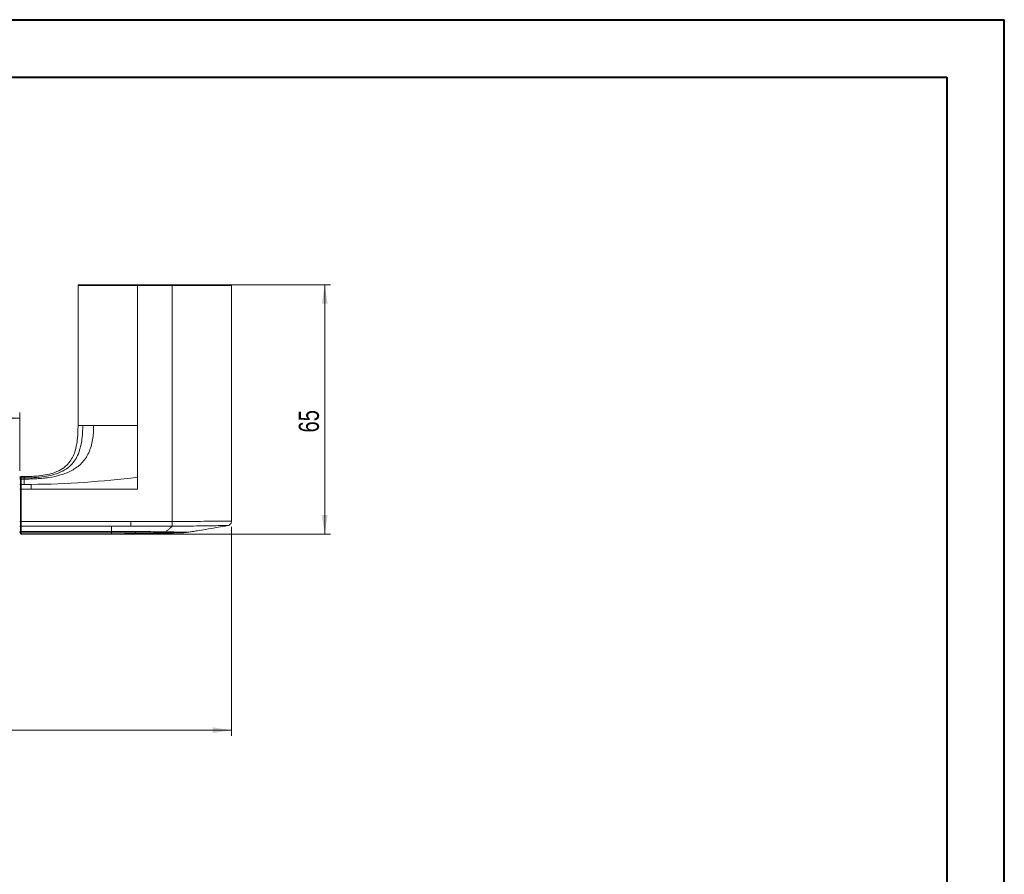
# Model space of a CAD drawing. Header units: millimetres. Extents: x 0 to 420, y 0 to 297.
# Tile 5 of 5: x 249 to 420, y 149 to 297. Entities that reach past the tile are written whole.
import ezdxf

# ---------------------------------------------------------------- set-up
doc = ezdxf.new("R2010")
doc.units = ezdxf.units.MM
doc.styles.add('SLDTEXTSTYLE0', font='TXT', dxfattribs={"width": 0.75})
doc.dimstyles.new('SLDDIMSTYLE0', dxfattribs={"dimtxt": 3.5, "dimasz": 3.302, "dimexe": 0, "dimexo": 0.0625, "dimgap": 0.875, "dimtad": 1, "dimdec": 6, "dimlfac": 1.5, "dimrnd": 1e-09, "dimzin": 12, "dimdsep": 46, "dimtxsty": 'SLDTEXTSTYLE0', "dimsah": 1, "dimcen": 0.09, "dimadec": 0, "dimazin": 3, "dimtfac": 1, "dimtofl": 0, "dimtmove": 0, "dimatfit": 3, "dimfxl": 0, "dimfrac": 2, "dimtolj": 1, "dimtzin": 12, "dimarcsym": 0})
doc.dimstyles.new('SLDDIMSTYLE2', dxfattribs={"dimtxt": 3.5, "dimasz": 3.302, "dimexe": 0, "dimexo": 0.0625, "dimgap": 0.875, "dimtad": 1, "dimlfac": 1.5, "dimrnd": 1e-09, "dimzin": 12, "dimdsep": 46, "dimtxsty": 'SLDTEXTSTYLE0', "dimsah": 1, "dimcen": 0.09, "dimadec": 0, "dimazin": 3, "dimtfac": 1, "dimtofl": 0, "dimtmove": 0, "dimatfit": 3, "dimfxl": 0, "dimfrac": 2, "dimtolj": 1, "dimtzin": 12, "dimarcsym": 0})

# ---------------------------------------------------------------- blocks, each defined once
blk = doc.blocks.new('_D_3')
at = {"color": 7, "linetype": 'Continuous', "lineweight": 0}
for p, q in [((276.49, 251.16), (303.02, 251.16)), ((302.02, 207.83), (302.02, 251.16)), ((265.95, 207.83), (303.02, 207.83))]:
    blk.add_line(p, q, dxfattribs=at)
for points in [[(302.02, 251.16), (301.51, 247.86), (302.53, 247.86)], [(302.02, 207.83), (302.53, 211.13), (301.51, 211.13)]]:
    blk.add_solid(points, dxfattribs=at)
at = {"color": 7, "linetype": 'Continuous', "lineweight": 0, "insert": (297.51, 225.48), "char_height": 3.5, "attachment_point": 1, "rotation": 90, "style": 'SLDTEXTSTYLE0'}
blk.add_mtext('65', dxfattribs=at)
blk = doc.blocks.new('_D_4')
at = {"color": 7, "linetype": 'Continuous', "lineweight": 0}
for p, q in [((95.96, 218.83), (95.96, 228.97)), ((249.02, 227.97), (95.96, 227.97)), ((249.02, 218.83), (249.02, 228.97))]:
    blk.add_line(p, q, dxfattribs=at)
for points in [[(95.96, 227.97), (99.26, 227.46), (99.26, 228.48)], [(249.02, 227.97), (245.72, 228.48), (245.72, 227.46)]]:
    blk.add_solid(points, dxfattribs=at)
at = {"color": 7, "linetype": 'Continuous', "lineweight": 0, "insert": (138.43, 232.48), "char_height": 3.5, "attachment_point": 1, "style": 'SLDTEXTSTYLE0'}
blk.add_mtext('229,60', dxfattribs=at)
blk = doc.blocks.new('_D_5')
at = {"color": 7, "linetype": 'Continuous', "lineweight": 0}
for p, q in [((59.16, 209.07), (59.16, 172.75)), ((285.82, 209.07), (285.82, 172.75)), ((285.82, 173.75), (59.16, 173.75))]:
    blk.add_line(p, q, dxfattribs=at)
for points in [[(59.16, 173.75), (62.46, 173.25), (62.46, 174.26)], [(285.82, 173.75), (282.52, 174.26), (282.52, 173.25)]]:
    blk.add_solid(points, dxfattribs=at)
at = {"color": 7, "linetype": 'Continuous', "lineweight": 0, "insert": (175.64, 178.27), "char_height": 3.5, "attachment_point": 1, "style": 'SLDTEXTSTYLE0'}
blk.add_mtext('600', dxfattribs=at)

msp = doc.modelspace()

# ---------------------------------------------------------------- linework, layer by layer
at = {"color": 7, "linetype": 'Continuous', "lineweight": 40}
for p, q in [((0.07884357, 297.21478016), (420.07884357, 297.21478016)), ((420.07884357, 0.21478016), (420.07884357, 297.21478016)), ((25.07884357, 287.21478016), (410.07884357, 287.21478016)), ((410.07884357, 287.21478016), (410.07884357, 10.21478016))]:
    msp.add_line(p, q, dxfattribs=at)
at = {"color": 7, "linetype": 'Continuous', "lineweight": 15}
for p, q in [((259.15647084, 226.68535211), (259.15647084, 251.03128627)), ((269.48981022, 251.03128627), (269.48981022, 251.1646196)), ((275.48980251, 251.1646196), (269.48981022, 251.1646196)), ((269.48981022, 251.03128627), (269.48981022, 226.68535211)), ((275.48980251, 251.03128627), (269.48981022, 251.03128627)), ((275.48980251, 251.1646196), (275.48980251, 251.03128627)), ((275.48980251, 210.01932221), (275.48980251, 251.03128627)), ((285.82314188, 251.03128627), (285.82314188, 210.0750004)), ((249.28980604, 217.83128577), (249.27027558, 217.82532779)), ((249.82882077, 217.83128577), (249.28980604, 217.83128577)), ((249.28980604, 217.60106283), (249.82313846, 217.60106283)), ((249.28980604, 217.39261049), (249.28980604, 217.60106283)), ((249.28980604, 217.39261049), (249.82313846, 217.39261049)), ((249.28980604, 216.47307722), (249.28980604, 217.39261049)), ((269.48981022, 215.64002283), (269.48981022, 217.70312337)), ((249.02313982, 215.64002283), (249.15647541, 215.64002283)), ((249.15647541, 215.64002283), (249.15647541, 210.0225508)), ((249.15647541, 215.64002283), (249.28980604, 215.64002283)), ((249.82313846, 216.47307722), (249.28980604, 216.47307722)), ((249.28980604, 215.64002283), (249.28980604, 216.47307722)), ((249.28980604, 215.64002283), (249.28980604, 210.0225508)), ((251.01847981, 215.64002283), (249.28980604, 215.64002283)), ((269.48981022, 215.64002283), (251.01847981, 215.64002283)), ((249.15647541, 210.0225508), (249.02313982, 210.0225508)), ((249.28980604, 210.0225508), (249.15647541, 210.0225508)), ((249.28980604, 210.0225508), (268.34144726, 210.0225508)), ((249.28980604, 209.18949393), (249.28980604, 210.0225508)), ((249.28980604, 209.18949393), (264.94746938, 209.18949393)), ((249.28980604, 208.26996314), (249.28980604, 209.18949393)), ((268.34144726, 209.18949393), (264.94746938, 209.18949393)), ((249.02313982, 207.83128786), (249.04267028, 207.83724336)), ((249.28980604, 208.26996314), (264.94748925, 208.26996314)), ((249.28980604, 208.0615108), (249.28980604, 208.26996314)), ((249.28980604, 208.0615108), (264.94751905, 208.0615108)), ((249.28980604, 207.83128786), (264.95035027, 207.83128786)), ((264.94740978, 208.06150583), (269.15647124, 208.0615555)), ((277.23058596, 208.06459037), (277.67180934, 208.09442746)), ((278.22653984, 208.15448908), (278.22560603, 208.15457352))]:
    msp.add_line(p, q, dxfattribs=at)
at = {"color": 8, "linetype": 'Continuous', "lineweight": 15}
for p, q in [((249.28980604, 217.60106283), (249.28980604, 217.83128577)), ((249.28980604, 207.83128786), (249.28980604, 208.0615108)), ((264.94740978, 208.06150583), (264.94745945, 207.85956033)), ((278.22653984, 208.15448908), (278.22560603, 208.15457352)), ((279.89361221, 208.41252752), (278.22653984, 208.15448908))]:
    msp.add_line(p, q, dxfattribs=at)
at = {"color": 7, "linetype": 'Continuous', "lineweight": 15, "flags": 128}
msp.add_lwpolyline([(269.15559704, 208.26961048), (267.05151334, 208.26990354), (264.94751905, 208.26992837)], dxfattribs=at)
at = {"color": 7, "linetype": 'Continuous', "lineweight": 15}
for centre, radius, start, end in [((259.28980736, 251.03128627), 0.13333333, 90, 179.9999995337), ((260.08972447, 251.03487244), 0.12980276, 91.676994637, 181.5831574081), ((285.68980736, 251.03128627), 0.13333333, 0.0000002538, 90)]:
    msp.add_arc(centre, radius, start, end, dxfattribs=at)
for points, knots in [([(259.15647402, 251.03128627), (259.15647402, 251.03128627), (259.16442564, 251.03128627), (259.20580706, 251.03128627), (259.23920258, 251.03128627), (259.34607803, 251.03128627), (259.41934054, 251.03128627), (259.63047807, 251.03128627), (259.76780435, 251.03128627), (259.95996994, 251.03128627)], [0, 0, 0, 0, 0.25, 0.25, 0.5, 0.5, 0.75, 0.75, 1, 1, 1, 1]), ([(260.08593034, 251.1646196), (259.89652932, 251.1646196), (259.7606, 251.1646196), (259.55134677, 251.1646196), (259.47853667, 251.1646196), (259.3722529, 251.1646196), (259.338982, 251.1646196), (259.29774449, 251.1646196), (259.28980735, 251.1646196), (259.28980736, 251.1646196)], [0, 0, 0, 0, 0.25, 0.25, 0.5, 0.5, 0.75, 0.75, 1, 1, 1, 1]), ([(259.95996991, 251.03128627), (260.11891839, 251.03128627), (260.3148488, 251.03128627), (260.67581973, 251.03128627), (260.80745584, 251.03128627), (261.09607746, 251.03128627), (261.25435372, 251.03128627), (261.75972537, 251.03128627), (262.1363415, 251.03128627), (262.75259954, 251.03128627), (262.96715116, 251.03128627), (263.40201143, 251.03128627), (263.62342996, 251.03128627), (264.29752603, 251.03128627), (264.76176769, 251.03128627), (265.70012845, 251.03128627), (266.17113438, 251.03128627), (267.58793166, 251.03128627), (268.53744896, 251.03128627), (269.48980736, 251.03128627)], [0, 0, 0, 0, 0.125, 0.125, 0.1875, 0.1875, 0.25, 0.25, 0.375, 0.375, 0.4375, 0.4375, 0.5, 0.5, 0.625, 0.625, 0.75, 0.75, 1, 1, 1, 1]), ([(269.48980736, 251.1646196), (268.54133471, 251.1646196), (267.59670883, 251.1646196), (266.19075064, 251.1646196), (265.72395885, 251.1646196), (264.79583775, 251.1646196), (264.33761853, 251.1646196), (263.6740599, 251.1646196), (263.45640691, 251.1646196), (263.02953927, 251.1646196), (262.81924125, 251.1646196), (262.21591873, 251.1646196), (261.84819327, 251.1646196), (261.35462042, 251.1646196), (261.20000815, 251.1646196), (260.91782179, 251.1646196), (260.78898886, 251.1646196), (260.43525616, 251.1646196), (260.24259222, 251.1646196), (260.0859303, 251.1646196)], [0, 0, 0, 0, 0.25, 0.25, 0.375, 0.375, 0.5, 0.5, 0.5625, 0.5625, 0.625, 0.625, 0.75, 0.75, 0.8125, 0.8125, 0.875, 0.875, 1, 1, 1, 1]), ([(285.68980736, 251.1646196), (285.68980736, 251.1646196), (285.67607946, 251.1646196), (285.59759868, 251.1646196), (285.53347749, 251.1646196), (285.30967823, 251.1646196), (285.1491993, 251.1646196), (284.77869931, 251.1646196), (284.63258, 251.1646196), (284.28210557, 251.1646196), (284.08084383, 251.1646196), (283.73347448, 251.1646196), (283.61011179, 251.1646196), (283.34730697, 251.1646196), (283.20758445, 251.1646196), (282.77418279, 251.1646196), (282.46325607, 251.1646196), (281.80356063, 251.1646196), (281.45318915, 251.1646196), (280.74389768, 251.1646196), (280.38225769, 251.1646196), (279.28181156, 251.1646196), (278.52469775, 251.1646196), (277.01081191, 251.1646196), (276.25113308, 251.1646196), (275.48980729, 251.1646196)], [0, 0, 0, 0, 0.125, 0.125, 0.25, 0.25, 0.375, 0.375, 0.4375, 0.4375, 0.5, 0.5, 0.53125, 0.53125, 0.5625, 0.5625, 0.625, 0.625, 0.6875, 0.6875, 0.75, 0.75, 0.875, 0.875, 1, 1, 1, 1]), ([(275.48980729, 251.03128627), (276.25425067, 251.03128627), (277.0177225, 251.03128627), (278.54182226, 251.03128627), (279.30539922, 251.03128627), (280.41898069, 251.03128627), (280.78558785, 251.03128627), (281.50618493, 251.03128627), (281.86297614, 251.03128627), (282.53618375, 251.03128627), (282.85421147, 251.03128627), (283.29785602, 251.03128627), (283.44093706, 251.03128627), (283.71002104, 251.03128627), (283.83630953, 251.03128627), (284.19169999, 251.03128627), (284.39727466, 251.03128627), (284.75448354, 251.03128627), (284.90299357, 251.03128627), (285.27886352, 251.03128627), (285.44070503, 251.03128627), (285.66620678, 251.03128627), (285.73059402, 251.03128627), (285.80939321, 251.03128627), (285.82314069, 251.03128627), (285.82314069, 251.03128627)], [0, 0, 0, 0, 0.125, 0.125, 0.25, 0.25, 0.3125, 0.3125, 0.375, 0.375, 0.4375, 0.4375, 0.46875, 0.46875, 0.5, 0.5, 0.5625, 0.5625, 0.625, 0.625, 0.75, 0.75, 0.875, 0.875, 1, 1, 1, 1]), ([(249.82314069, 217.60106334), (249.97614965, 217.60106334), (250.32838107, 217.60336622), (250.88252189, 217.61608129), (251.61725203, 217.64813369), (253.32145188, 217.7792626), (255.17922669, 218.15431979), (256.87381861, 218.9326866), (257.91841105, 219.74208798), (258.68859121, 220.69396059), (259.30150976, 221.8739065), (259.68348542, 223.19891821), (259.867467, 224.4761452), (259.93248996, 225.30485647), (259.95924759, 225.89743613), (259.96757133, 226.28095995), (259.96976293, 226.54962927), (259.96992188, 226.64016187), (259.97005779, 226.68535301)], [0, 0, 0, 0, 0.0200892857, 0.046875, 0.076171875, 0.125, 0.3044433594, 0.412109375, 0.5197753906, 0.6094970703, 0.69921875, 0.8188476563, 0.890625, 0.9333496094, 0.958984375, 0.986328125, 0.9931640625, 1, 1, 1, 1]), ([(249.82314069, 217.83128627), (249.9707995, 217.83128627), (250.31028267, 217.83354989), (250.8427638, 217.84604476), (251.54623764, 217.8775196), (253.16931542, 218.00623043), (254.90767944, 218.37392884), (256.45868152, 219.13529422), (257.39628377, 219.92597306), (258.07424228, 220.85476437), (258.60311022, 222.0049904), (258.92362684, 223.29528454), (259.07422617, 224.53787084), (259.12659671, 225.34367659), (259.14793302, 225.91969864), (259.15449508, 226.29242229), (259.15623004, 226.55348194), (259.15633802, 226.64145066), (259.15647402, 226.68535301)], [0, 0, 0, 0, 0.0200892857, 0.046875, 0.076171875, 0.125, 0.3044433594, 0.412109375, 0.5197753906, 0.6094970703, 0.69921875, 0.8188476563, 0.890625, 0.9333496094, 0.958984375, 0.986328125, 0.9931640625, 1, 1, 1, 1]), ([(261.87253999, 226.68534406), (261.87198224, 226.5818587), (261.87084825, 226.37145432), (261.85982748, 225.95670736), (261.82251536, 225.24088775), (261.70701093, 224.23664559), (261.44536095, 223.06807091), (261.04012922, 221.96903604), (260.48209608, 220.9763915), (259.78113906, 220.12197955), (258.96562574, 219.41904517), (257.77480432, 218.67616021), (256.13575971, 218.04821947), (254.43565326, 217.70214217), (253.04267679, 217.53034699), (251.99597009, 217.44823375), (250.91309336, 217.40070041), (250.19580499, 217.39534697), (249.82316175, 217.39256577)], [0, 0, 0, 0, 0.0175889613, 0.0357615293, 0.0705140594, 0.1394096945, 0.2073568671, 0.2737670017, 0.3381811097, 0.4006114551, 0.4614291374, 0.5211886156, 0.6394267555, 0.7582076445, 0.8157894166, 0.878090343, 0.9366659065, 1, 1, 1, 1]), ([(269.48982644, 226.68531145), (269.34713953, 226.6853619), (269.06571224, 226.68546139), (268.64952887, 226.68544444), (268.24523598, 226.68539898), (267.85280463, 226.68534968), (267.25049295, 226.68531348), (266.46257355, 226.68545901), (265.46786657, 226.68551633), (264.51689588, 226.6852338), (263.73355117, 226.68540259), (263.14258252, 226.68553298), (262.74792164, 226.6854554), (262.41510982, 226.68535367), (262.13519304, 226.68521521), (261.95972644, 226.68530129), (261.87253999, 226.68534406)], [0, 0, 0, 0, 0.0534200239, 0.1053625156, 0.1558426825, 0.2048748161, 0.2524731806, 0.3818644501, 0.50122346, 0.6295021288, 0.7477016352, 0.8109805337, 0.8721582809, 0.915380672, 0.9579540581, 1, 1, 1, 1]), ([(249.14567207, 217.73076254), (249.14541975, 217.73136625), (249.14477749, 217.7329029), (249.14165975, 217.73994427), (249.13422072, 217.75493503), (249.11193105, 217.78970384), (249.07324, 217.82309913), (249.04132276, 217.82831458), (249.02313982, 217.83128577)], [0, 0, 0, 0, 0.00157388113, 0.00400610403, 0.02862320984, 0.13226167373, 0.5056580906, 1, 1, 1, 1]), ([(249.15647402, 217.46796023), (249.15647402, 217.49933294), (249.14345655, 217.53608835), (249.09138664, 217.58806834), (249.05456766, 217.60106334), (249.02314069, 217.60106334)], [0, 0, 0, 0, 0.5, 0.5, 1, 1, 1, 1]), ([(249.15647402, 217.26788229), (249.15647402, 217.29728128), (249.14345655, 217.33172433), (249.09138664, 217.38043417), (249.05456766, 217.39261162), (249.02314069, 217.39261162)], [0, 0, 0, 0, 0.5, 0.5, 1, 1, 1, 1]), ([(249.28980736, 217.60106334), (249.25838039, 217.60106334), (249.2215614, 217.58806834), (249.1694915, 217.53608835), (249.15647402, 217.49933294), (249.15647402, 217.46796023)], [0, 0, 0, 0, 0.5, 0.5, 1, 1, 1, 1]), ([(249.15647402, 217.46796023), (249.15647402, 217.46515687), (249.15647402, 217.4595551), (249.15647402, 217.44541715), (249.15647402, 217.427121), (249.15647402, 217.39651344), (249.15647402, 217.34813998), (249.15647402, 217.29465345), (249.15647402, 217.26788229)], [0, 0, 0, 0, 0.1251648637, 0.2501083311, 0.3750085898, 0.500044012, 0.7497612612, 1, 1, 1, 1]), ([(249.28980736, 217.39261162), (249.25838039, 217.39261162), (249.2215614, 217.38043417), (249.1694915, 217.33172433), (249.15647402, 217.29728128), (249.15647402, 217.26788229)], [0, 0, 0, 0, 0.5, 0.5, 1, 1, 1, 1]), ([(249.15647402, 217.26788229), (249.15647402, 217.19446266), (249.15647402, 217.04762975), (249.15647402, 216.82048477), (249.15647402, 216.58875884), (249.15647402, 216.42971307), (249.15647402, 216.35018675)], [0, 0, 0, 0, 0.25001080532, 0.50000000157, 0.74998919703, 1, 1, 1, 1]), ([(249.15647541, 217.63052491), (249.15647541, 217.65809627), (249.15647541, 217.77971264), (249.15647541, 217.60390861), (249.15647541, 217.46796069)], [0, 0, 0, 0, 0.2267076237, 1, 1, 1, 1]), ([(249.15647541, 217.63052491), (249.15647541, 217.65809627), (249.15647541, 217.77971264), (249.15647541, 217.60390861), (249.15647541, 217.46796069)], [0, 0, 0, 0, 0.2267076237, 1, 1, 1, 1]), ([(249.23439855, 217.81438289), (249.21972162, 217.8036856), (249.20097102, 217.79001921), (249.17877679, 217.75493058), (249.17122851, 217.73986664), (249.16809978, 217.73273465), (249.16742858, 217.73113412), (249.16727379, 217.73076502)], [0, 0, 0, 0, 0.7384229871, 0.9433765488, 0.9920593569, 0.9981688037, 1, 1, 1, 1]), ([(249.82316175, 217.39256577), (249.82312563, 217.3190895), (249.82305341, 217.17218251), (249.82315643, 216.94428499), (249.82325514, 216.71178865), (249.82313604, 216.55276128), (249.82307646, 216.47321686)], [0, 0, 0, 0, 0.2500610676, 0.4999671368, 0.7498869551, 1, 1, 1, 1]), ([(249.15647402, 216.35018675), (249.15647402, 216.37915226), (249.14345655, 216.41308747), (249.09138664, 216.4610791), (249.05456766, 216.47307701), (249.02314069, 216.47307701)], [0, 0, 0, 0, 0.5, 0.5, 1, 1, 1, 1]), ([(249.28980736, 216.47307701), (249.25838039, 216.47307701), (249.2215614, 216.4610791), (249.1694915, 216.41308747), (249.15647402, 216.37915226), (249.15647402, 216.35018675)], [0, 0, 0, 0, 0.5, 0.5, 1, 1, 1, 1]), ([(249.15647402, 216.35018675), (249.15647402, 216.34001207), (249.15647402, 216.31971873), (249.15647402, 216.28135282), (249.15647402, 216.22938675), (249.15647402, 216.15929422), (249.15647402, 216.06793996), (249.15647402, 215.96703838), (249.15647402, 215.86037792), (249.15647402, 215.75055871), (249.15647402, 215.67692604), (249.15647402, 215.64002295)], [0, 0, 0, 0, 0.0817373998, 0.1630249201, 0.2446062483, 0.3721284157, 0.5000556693, 0.6275778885, 0.7555051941, 0.8774645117, 1, 1, 1, 1]), ([(249.15647402, 216.35018675), (249.15647402, 216.32262613), (249.15647402, 216.28463585), (249.15647402, 216.1887328), (249.15647402, 216.13083425), (249.15647402, 216.00169389), (249.15647402, 215.93058008), (249.15647402, 215.78519589), (249.15647402, 215.71106313), (249.15647402, 215.64002295)], [0, 0, 0, 0, 0.25, 0.25, 0.5, 0.5, 0.75, 0.75, 1, 1, 1, 1]), ([(251.01848211, 216.47307701), (251.01848211, 216.4490346), (251.01848211, 216.38915861), (251.01848211, 216.26777309), (251.01848211, 216.11990674), (251.01848211, 216.00784004), (251.01848211, 215.92487751), (251.01848211, 215.87460927), (251.01848211, 215.79741588), (251.01848211, 215.71902097), (251.01848211, 215.66635563), (251.01848211, 215.64002295)], [0, 0, 0, 0, 0.1754490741, 0.3508981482, 0.5263472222, 0.7017962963, 0.7017962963, 0.7763472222, 0.8508981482, 0.9254490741, 1, 1, 1, 1]), ([(249.15647402, 209.31238579), (249.15647402, 209.28342028), (249.14345655, 209.24948507), (249.09138664, 209.20149344), (249.05456766, 209.18949553), (249.02314069, 209.18949553)], [0, 0, 0, 0, 0.5, 0.5, 1, 1, 1, 1]), ([(249.15647402, 210.02254959), (249.15647402, 209.99794729), (249.15647402, 209.9488781), (249.15647402, 209.87591939), (249.15647402, 209.79091877), (249.15647402, 209.69563765), (249.15647402, 209.59485419), (249.15647402, 209.50330465), (249.15647402, 209.42509731), (249.15647402, 209.35945346), (249.15647402, 209.32809965), (249.15647402, 209.31238579)], [0, 0, 0, 0, 0.0817373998, 0.16302492, 0.2446062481, 0.3721284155, 0.5000556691, 0.6275778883, 0.7555051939, 0.8774645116, 1, 1, 1, 1]), ([(249.15647402, 210.02254959), (249.15647402, 209.95150941), (249.15647402, 209.87737665), (249.15647402, 209.73199246), (249.15647402, 209.66087865), (249.15647402, 209.53173829), (249.15647402, 209.47383974), (249.15647402, 209.37793669), (249.15647402, 209.33994641), (249.15647402, 209.31238579)], [0, 0, 0, 0, 0.25, 0.25, 0.5, 0.5, 0.75, 0.75, 1, 1, 1, 1]), ([(249.15647402, 209.31238579), (249.15647402, 209.23285947), (249.15647402, 209.0738137), (249.15647402, 208.84208777), (249.15647402, 208.61494279), (249.15647402, 208.46810988), (249.15647402, 208.39469025)], [0, 0, 0, 0, 0.25001080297, 0.49999999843, 0.74998919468, 1, 1, 1, 1]), ([(249.28980736, 209.18949553), (249.25838039, 209.18949553), (249.2215614, 209.20149344), (249.1694915, 209.24948507), (249.15647402, 209.28342028), (249.15647402, 209.31238579)], [0, 0, 0, 0, 0.5, 0.5, 1, 1, 1, 1]), ([(275.50086767, 209.19164147), (275.27915134, 209.18979626), (274.82487305, 209.18601558), (274.12713941, 209.18505304), (273.39685974, 209.18614831), (272.63402927, 209.18813961), (271.72484056, 209.18935262), (270.6801457, 209.18923433), (269.51079431, 209.18957263), (268.73122681, 209.18957075), (268.34144318, 209.18956981)], [0, 0, 0, 0, 0.0929102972, 0.1903654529, 0.2923677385, 0.3989169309, 0.5100118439, 0.6733412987, 0.8366706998, 1, 1, 1, 1]), ([(268.34144329, 210.02255217), (268.34144329, 209.93921883), (268.34144329, 209.85225823), (268.34144329, 209.68171655), (268.34144329, 209.59829688), (268.34144329, 209.44680745), (268.34144329, 209.3788878), (268.34144329, 209.26638248), (268.34144329, 209.2218135), (268.34144329, 209.18947811)], [0, 0, 0, 0, 0.25, 0.25, 0.5, 0.5, 0.75, 0.75, 1, 1, 1, 1]), ([(274.34922038, 208.22751067), (274.41553835, 208.27586768), (274.54753118, 208.37211277), (274.74355649, 208.52464657), (274.93690585, 208.68231747), (275.12748394, 208.84593612), (275.31540749, 209.01470423), (275.43923913, 209.13284511), (275.50086767, 209.19164147)], [0, 0, 0, 0, 0.1706937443, 0.3397322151, 0.5071474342, 0.6729733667, 0.8372453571, 1, 1, 1, 1]), ([(285.82314069, 210.07499994), (285.82314069, 210.07499929), (285.78497591, 210.07497653), (285.47287381, 210.07489012), (285.32484902, 210.07470382), (284.8436511, 210.07418075), (284.49713599, 210.07349588), (283.49704466, 210.06912336), (282.82360335, 210.06485157), (281.39290314, 210.05414573), (280.62765438, 210.04820763), (278.40675144, 210.03322568), (276.94894162, 210.02544532), (275.48980736, 210.0193222)], [0, 0, 0, 0, 0.25, 0.25, 0.375, 0.375, 0.5, 0.5, 0.625, 0.625, 0.75, 0.75, 1, 1, 1, 1]), ([(275.50086773, 209.19163017), (275.50045531, 209.22249349), (275.49987639, 209.26581684), (275.49839703, 209.37652331), (275.49749677, 209.44389291), (275.49547967, 209.59484077), (275.49436496, 209.6782591), (275.49208439, 209.84892307), (275.49092084, 209.93599631), (275.48980737, 210.0193222)], [0, 0, 0, 0, 0.25, 0.25, 0.5, 0.5, 0.75, 0.75, 1, 1, 1, 1]), ([(275.50086772, 209.19163017), (276.93415456, 209.20583591), (278.36204643, 209.22324084), (280.46471583, 209.25506486), (281.17447643, 209.26699511), (282.46292371, 209.28725333), (283.04989127, 209.29510574), (283.93539892, 209.30325885), (284.25229453, 209.30456876), (284.70076911, 209.30580722), (284.84320409, 209.30606821), (285.14420169, 209.30633824), (285.18345191, 209.30636526), (285.18345248, 209.30636544)], [0, 0, 0, 0, 0.25, 0.25, 0.375, 0.375, 0.5, 0.5, 0.625, 0.625, 0.75, 0.75, 1, 1, 1, 1]), ([(285.1834549, 209.30636374), (284.61539685, 209.20827572), (283.31895777, 208.98441631), (281.55944813, 208.66353398), (280.36105453, 208.48296125), (279.89361221, 208.41252752)], [0, 0, 0, 0, 0.3223504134, 0.7356777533, 1, 1, 1, 1]), ([(285.1834549, 209.30636374), (285.25843959, 209.32415248), (285.34794003, 209.34538482), (285.480011, 209.42848497), (285.5348587, 209.469827), (285.58206573, 209.51271973), (285.61594234, 209.54824433), (285.64809636, 209.58513279), (285.68564313, 209.63477165), (285.73854667, 209.71976682), (285.80941168, 209.88028917), (285.81743289, 209.9940398), (285.82314188, 210.0750004)], [0, 0, 0, 0, 0.3153741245, 0.3764251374, 0.4269636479, 0.4687463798, 0.4882878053, 0.5079284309, 0.5498276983, 0.5977468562, 0.7137012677, 1, 1, 1, 1]), ([(249.15647402, 208.39469025), (249.15647402, 208.36529126), (249.14345655, 208.33084821), (249.09138664, 208.28213837), (249.05456766, 208.26996092), (249.02314069, 208.26996092)], [0, 0, 0, 0, 0.5, 0.5, 1, 1, 1, 1]), ([(249.15647402, 208.19461231), (249.15647402, 208.1632396), (249.14345655, 208.12648419), (249.09138664, 208.0745042), (249.05456766, 208.0615092), (249.02314069, 208.0615092)], [0, 0, 0, 0, 0.5, 0.5, 1, 1, 1, 1]), ([(249.07854731, 207.84819074), (249.09321545, 207.85888527), (249.11195482, 207.87254813), (249.13418251, 207.90764729), (249.141718, 207.92270086), (249.14484575, 207.92984067), (249.14551728, 207.93143794), (249.14567207, 207.93180613)], [0, 0, 0, 0, 0.7384237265, 0.9433775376, 0.9920605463, 0.9981698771, 1, 1, 1, 1]), ([(249.15647402, 208.39469025), (249.15647402, 208.38089954), (249.15647402, 208.35334252), (249.15647402, 208.31747292), (249.15647402, 208.28565296), (249.15647402, 208.24937478), (249.15647402, 208.2139922), (249.15647402, 208.20107676), (249.15647402, 208.19461231)], [0, 0, 0, 0, 0.1251648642, 0.2501083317, 0.3750085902, 0.500044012, 0.7497612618, 1, 1, 1, 1]), ([(249.28980736, 208.26996092), (249.25838039, 208.26996092), (249.2215614, 208.28213837), (249.1694915, 208.33084821), (249.15647402, 208.36529126), (249.15647402, 208.39469025)], [0, 0, 0, 0, 0.5, 0.5, 1, 1, 1, 1]), ([(249.15647402, 208.19461231), (249.15647402, 208.1632396), (249.1694915, 208.12648419), (249.2215614, 208.0745042), (249.25838039, 208.0615092), (249.28980736, 208.0615092)], [0, 0, 0, 0, 0.5, 0.5, 1, 1, 1, 1]), ([(249.15647541, 208.19461294), (249.15647541, 208.05866387), (249.15647541, 207.88285836), (249.15647541, 208.00447485), (249.15647541, 208.03204624)], [0, 0, 0, 0, 0.7732923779, 1, 1, 1, 1]), ([(249.15647541, 208.19461294), (249.15647541, 208.05866387), (249.15647541, 207.88285836), (249.15647541, 208.00447485), (249.15647541, 208.03204624)], [0, 0, 0, 0, 0.7732923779, 1, 1, 1, 1]), ([(249.16727379, 207.93181109), (249.16752829, 207.93120635), (249.16817574, 207.9296679), (249.17125916, 207.92263909), (249.17879137, 207.90761273), (249.20091404, 207.87290917), (249.2397552, 207.83945522), (249.27164101, 207.83425205), (249.28980604, 207.83128786)], [0, 0, 0, 0, 0.0015748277, 0.0040062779, 0.0286238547, 0.1322620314, 0.5056582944, 1, 1, 1, 1]), ([(264.87367883, 207.83468532), (266.94587365, 207.84689966), (271.06080362, 207.87115468), (275.17374042, 208.00138952), (277.21548612, 208.06604075)], [0, 0, 0, 0, 0.5035796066, 1, 1, 1, 1]), ([(277.22976461, 208.06459446), (275.18307904, 207.97654885), (273.13608221, 207.93050478), (270.06545439, 207.87932821), (269.04188812, 207.86546333), (266.99471682, 207.84296196), (265.9711125, 207.83423139), (264.94746449, 207.83139567)], [0, 0, 0, 0, 0.5, 0.5, 0.75, 0.75, 1, 1, 1, 1]), ([(264.94752126, 208.26992669), (264.94752126, 208.2110402), (264.94752127, 208.1636197), (264.94752127, 208.12868424), (264.94752128, 208.09374856), (264.94752128, 208.07130072), (264.94752129, 208.0615092)], [0, 0, 0, 0, 0.49997908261, 0.49997908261, 0.49997908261, 0.999961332, 0.999961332, 0.999961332, 0.999961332]), ([(274.35003938, 208.22853653), (273.78661875, 208.23668592), (273.23522218, 208.24291862), (272.68754515, 208.24857216), (272.07866307, 208.2548575), (271.48234882, 208.25926999), (270.8890066, 208.26380967), (270.74067104, 208.26494459), (270.59292873, 208.26605346), (270.4463972, 208.26712836), (270.29986566, 208.26820325), (270.15151476, 208.26995464), (270.00917107, 208.26980165), (269.72448369, 208.26949566), (269.43977136, 208.26945659), (269.15499934, 208.26976743)], [0.05494538, 0.05494538, 0.05494538, 0.05494538, 0.0572454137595, 0.0572454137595, 0.0572454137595, 0.0598024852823, 0.0598024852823, 0.0598024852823, 0.060441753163, 0.060441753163, 0.060441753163, 0.0610810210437, 0.0610810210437, 0.0610810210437, 0.062359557, 0.062359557, 0.062359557, 0.062359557]), ([(269.15530054, 208.26961116), (269.15554391, 208.21052966), (269.15579201, 208.16302299), (269.15604064, 208.12811151), (269.15616506, 208.11064041), (269.15628961, 208.09631098), (269.15641375, 208.08517117), (269.15647582, 208.07960126), (269.15653779, 208.0748279), (269.15659959, 208.07085188), (269.15665823, 208.06707909), (269.15671669, 208.06409175), (269.15677499, 208.06169006)], [-0.00000039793, -0.00000039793, -0.00000039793, -0.00000039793, 0.50277264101, 0.50277264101, 0.50277264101, 0.75438030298, 0.75438030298, 0.75438030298, 0.88018413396, 0.88018413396, 0.88018413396, 0.999557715, 0.999557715, 0.999557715, 0.999557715]), ([(269.15677499, 208.06169006), (269.44408879, 208.06170214), (269.73106365, 208.06210531), (270.0178311, 208.06282614), (270.16126528, 208.06318668), (270.30474507, 208.06328798), (270.44820586, 208.06351797), (270.59166666, 208.06374795), (270.73600658, 208.06400118), (270.88063109, 208.0642732), (271.45912915, 208.0653613), (272.03794362, 208.06681466), (272.61737807, 208.06829218), (273.19681251, 208.06976969), (273.77441305, 208.07147015), (274.3386435, 208.07315952), (274.62075872, 208.07400421), (274.89952368, 208.07482987), (275.16699289, 208.07541749), (275.43446211, 208.0760051), (275.67898553, 208.07623895), (275.88536362, 208.07587267), (275.98855266, 208.07568952), (276.07689846, 208.07525002), (276.16120193, 208.07500305), (276.24550541, 208.07475609), (276.32388816, 208.07457665), (276.39484711, 208.07434433), (276.53676502, 208.0738797), (276.65073929, 208.07336187), (276.74395382, 208.07280594), (276.83716835, 208.07225), (276.90949453, 208.07163454), (276.96688709, 208.07103438), (277.02427965, 208.07043423), (277.06692784, 208.06982993), (277.10046901, 208.06925295), (277.16755136, 208.068099), (277.19781422, 208.06701729), (277.21424492, 208.06616214), (277.23067563, 208.06530698), (277.23228428, 208.06466922), (277.23058607, 208.06459188)], [0.041902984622, 0.041902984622, 0.041902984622, 0.041902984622, 0.043181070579, 0.043181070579, 0.043181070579, 0.043820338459, 0.043820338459, 0.043820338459, 0.04445960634, 0.04445960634, 0.04445960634, 0.047016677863, 0.047016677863, 0.047016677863, 0.049573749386, 0.049573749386, 0.049573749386, 0.050852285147, 0.050852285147, 0.050852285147, 0.052130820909, 0.052130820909, 0.052130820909, 0.052770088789, 0.052770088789, 0.052770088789, 0.05340935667, 0.05340935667, 0.05340935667, 0.054687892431, 0.054687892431, 0.054687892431, 0.055966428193, 0.055966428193, 0.055966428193, 0.057244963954, 0.057244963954, 0.057244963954, 0.059802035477, 0.059802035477, 0.059802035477, 0.062359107, 0.062359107, 0.062359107, 0.062359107]), ([(277.23098332, 208.06461024), (277.30614237, 208.06845603), (277.40468685, 208.07349842), (277.5467092, 208.08403788), (277.62765874, 208.09067711), (277.6593614, 208.09334231), (277.69251167, 208.09619799), (277.72580856, 208.09915119), (277.75795321, 208.10206029), (277.80344094, 208.10627818), (277.8885305, 208.11451817), (278.04732976, 208.13120397), (278.15098118, 208.14467368), (278.22681799, 208.15452881)], [0, 0, 0, 0, 0.3571991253, 0.4683402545, 0.4858763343, 0.5000637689, 0.5122668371, 0.5242073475, 0.5374382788, 0.5529096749, 0.5919217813, 0.7014286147, 1, 1, 1, 1]), ([(278.18433975, 208.14869253), (278.47032882, 208.18970786), (279.0413413, 208.27160003), (279.61093575, 208.36073091), (279.89525134, 208.40522098)], [0, 0, 0, 0, 0.50084556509, 1, 1, 1, 1])]:
    msp.add_open_spline(points, degree=3, knots=knots, dxfattribs=at)
for points in [[(259.97005779, 226.68535301), (259.66239464, 226.68535301), (259.25560275, 226.68535301), (259.15647402, 226.68535301), (259.15647402, 226.68535301)], [(261.87253588, 226.68535301), (261.43611078, 226.68535301), (260.69407095, 226.68535301), (260.17925701, 226.68535301), (259.97005779, 226.68535301)], [(269.48983704, 217.70305827), (269.48966792, 220.69750321), (269.48986765, 223.69114501), (269.48982644, 226.68531145)], [(249.15647402, 217.46796023), (249.15647402, 217.44916685), (249.15647402, 217.38095206), (249.15647402, 217.26788229)], [(249.15647402, 217.26788229), (249.15647402, 216.97629096), (249.15647402, 216.67028659), (249.15647402, 216.35018675)], [(249.82314069, 217.83128627), (249.82314069, 217.83128627), (249.82314069, 217.79312807), (249.82314069, 217.67801661), (249.82314069, 217.60106334)], [(249.82314069, 217.60106334), (249.82314069, 217.59123597), (249.82314069, 217.5461362), (249.82314069, 217.45173772), (249.82314069, 217.39261162)], [(269.48980736, 217.7031229), (263.36037252, 217.00032651), (257.18542531, 216.47307701), (251.01848211, 216.47307701)], [(249.82307646, 216.47321686), (250.22168835, 216.47285813), (250.62015837, 216.4728083), (251.01848695, 216.47306647)], [(249.15647402, 209.31238579), (249.15647402, 208.99228595), (249.15647402, 208.68628158), (249.15647402, 208.39469025)], [(264.94746567, 209.18939205), (264.94753268, 208.86889539), (264.94753313, 208.5622858), (264.94746557, 208.26986701)], [(268.34144362, 210.02255217), (269.53283778, 210.02246238), (271.91562609, 210.02228281), (274.2984136, 210.02030907), (275.48980736, 210.0193222)], [(249.15647402, 208.39469025), (249.15647402, 208.28162048), (249.15647402, 208.21340568), (249.15647402, 208.19461231)]]:
    msp.add_open_spline(points, degree=3, dxfattribs=at)
at = {"color": 8, "linetype": 'Continuous', "lineweight": 15}
msp.add_open_spline([(278.22560603, 208.15457352), (278.22540022, 208.15482487), (278.2249627, 208.15535921), (278.16497374, 208.15675472), (277.98233856, 208.15785195), (277.5683466, 208.16050514), (276.91981683, 208.16783492), (276.20123416, 208.19185954), (275.40752509, 208.21183316), (274.7654066, 208.22197653), (274.35004249, 208.22853792)], degree=3, knots=[0, 0, 0, 0, 0.1345375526, 0.286010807, 0.444584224, 0.5749520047, 0.7226334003, 0.798636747, 0.8697451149, 1, 1, 1, 1], dxfattribs=at)

# ---------------------------------------------------------------- dimensions: what is measured, and where the dimension line sits
at = {"color": 7, "linetype": 'Continuous', "lineweight": 0}
dim = msp.add_linear_dim(base=(302.02098045, 251.1646196), p1=(264.94746517, 207.83128627), p2=(275.48980736, 251.1646196), angle=90, dimstyle='SLDDIMSTYLE0', dxfattribs=at)
dim.commit()
dim.dimension.update_dxf_attribs({"geometry": '_D_3', "text_midpoint": (302.02098045, 228.06972973), "dimtype": 160})
dim = msp.add_linear_dim(base=(95.95647402, 227.96977307), p1=(249.02314069, 217.83128627), p2=(95.95647402, 217.83128627), dimstyle='SLDDIMSTYLE2', dxfattribs=at)
dim.commit()
dim.dimension.update_dxf_attribs({"geometry": '_D_4', "text_midpoint": (145.54606637, 227.96977307), "dimtype": 160})
dim = msp.add_linear_dim(base=(59.15647402, 173.75428965), p1=(285.82314069, 210.07499993), p2=(59.15647402, 210.07499993), text='600', dimstyle='SLDDIMSTYLE0', dxfattribs=at)
dim.commit()
dim.dimension.update_dxf_attribs({"geometry": '_D_5', "text_midpoint": (179.52185999, 173.75428965), "dimtype": 160})

doc.saveas('drawing.dxf')
